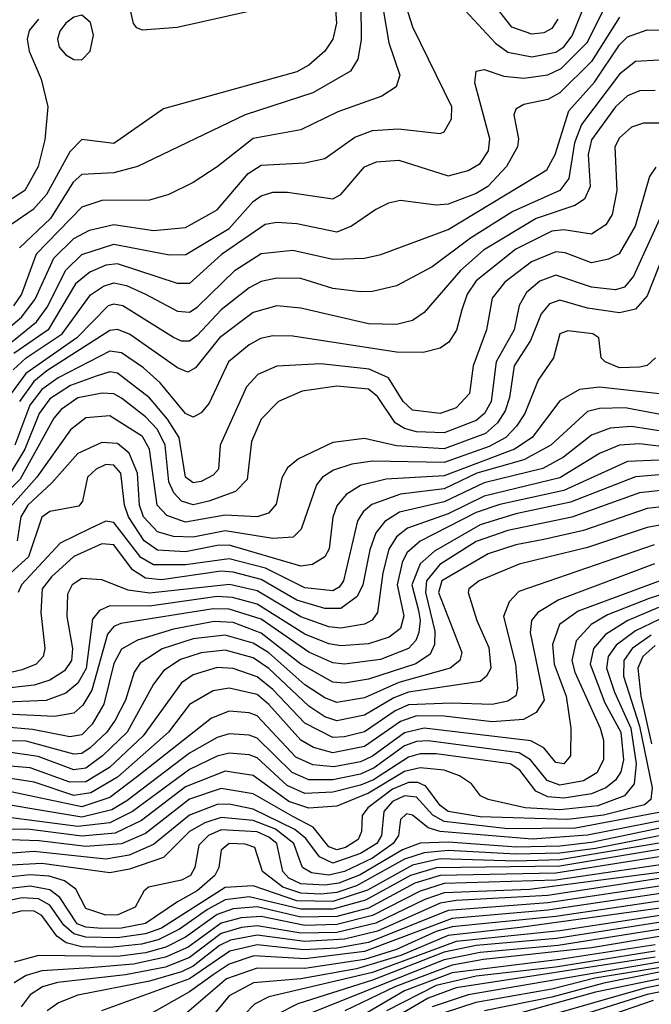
# Model space of a CAD drawing. Extents: x 997028 to 1115134, y 536408 to 618974.
# Tile 187 of 256: x 1035289 to 1036875, y 573551 to 576024. Entities that reach past the tile are written whole.
import ezdxf

# ---------------------------------------------------------------- set-up
doc = ezdxf.new("R2010")
doc.units = 0

msp = doc.modelspace()

# ---------------------------------------------------------------- linework, layer by layer
at = {"layer": '0CON10XD'}
for points in [[(1036074.2, 576154.2), (1036084.8, 576015), (1036075.6, 575975), (1036055.4, 575944.6), (1036015, 575910), (1035985, 575893.1), (1035649.9, 575800.1), (1035525, 575713.4), (1035445, 575722.7), (1035415, 575692.5), (1035356.4, 575585), (1035322.9, 575547.1), (1035269.6, 575510.4)], [(1035875, 576046.7), (1035684.6, 576004.6), (1035597.6, 575997.6), (1035583.1, 576003.1), (1035574.6, 576014.6), (1035554.4, 576105)], [(1035206.3, 575203.7), (1035293.2, 575276.8), (1035327.7, 575322.3), (1035374.6, 575425), (1035425, 575474.3), (1035464.7, 575495.3), (1035525, 575509.2), (1035625, 575494.9), (1035705, 575502.3), (1035785, 575546.7), (1035862.4, 575637.6), (1035895, 575659), (1036005, 575664.5), (1036054.8, 575675.2), (1036130.8, 575729.2), (1036175, 575745.5), (1036239.8, 575749.8), (1036345, 575738.2), (1036355, 575742.2), (1036373.1, 575775), (1036373.9, 575805), (1036276.2, 576005), (1036254.8, 576075)], [(1035218.8, 575175), (1035331.5, 575265), (1035357.7, 575302.3), (1035405.1, 575394.9), (1035445, 575434.6), (1035525, 575460), (1035665, 575433), (1035706, 575434), (1035815, 575499.7), (1035875, 575567.3), (1035895, 575581.2), (1035925, 575590.4), (1035961.1, 575591.1), (1036075, 575574.3), (1036095.3, 575585), (1036155, 575654.1), (1036185, 575667.1), (1036241.4, 575671.4), (1036365, 575632), (1036415, 575645.6), (1036445, 575662.5), (1036465.8, 575694.2), (1036469.7, 575725), (1036431.8, 575865), (1036435, 575894.3), (1036455, 575899.1), (1036505, 575881.9), (1036555, 575876.9), (1036615, 575885.7), (1036648.8, 575901.2), (1036715, 575967.1), (1036767.3, 576075)], [(1036195.9, 576085), (1036215.7, 575965.7), (1036243.6, 575885), (1036234.3, 575855.7), (1036198.5, 575831.5), (1036087.7, 575792.3), (1035995, 575747.3), (1035875, 575725.5), (1035785, 575654.2), (1035724.8, 575615.2), (1035663.1, 575585), (1035615, 575571.1), (1035495, 575569.5), (1035445, 575553), (1035330, 575435), (1035293.7, 575335), (1035273.8, 575305)], [(1036145.4, 576065), (1036146.5, 575973.5), (1036138.2, 575925), (1036119.3, 575895), (1036025, 575840.5), (1035855.4, 575784.6), (1035584.6, 575655.4), (1035525, 575639.2), (1035444.7, 575635.3), (1035423.7, 575616.3), (1035366.5, 575525), (1035288.6, 575451.4)], [(1036640.6, 576025), (1036625, 576001.7), (1036605, 575991.2), (1036575, 575987.4), (1036525, 576005.2), (1036471, 576075)], [(1036407.3, 576047.3), (1036483.5, 575965), (1036515, 575942.5), (1036575, 575930.6), (1036635, 575942.2), (1036655, 575956), (1036676.6, 575983.4), (1036701.1, 576045)], [(1035336.6, 576025), (1035312.8, 575997.2), (1035307.6, 575975), (1035313, 575945), (1035343, 575875), (1035359.3, 575805), (1035352.5, 575722.5), (1035335.4, 575655), (1035301.5, 575595), (1035194.2, 575525.8)], [(1036795, 576030.4), (1036725, 575918.8), (1036645, 575840.5), (1036615, 575823.8), (1036555, 575811.3), (1036535, 575799.6), (1036529.4, 575785), (1036541.8, 575725), (1036538.6, 575705), (1036511, 575655), (1036464.7, 575605.3), (1036435, 575587.4), (1036365, 575561), (1036335, 575558.5), (1036245, 575569.7), (1036215, 575563.3), (1036183.1, 575546.9), (1036122.3, 575505), (1036085, 575490.7), (1035985, 575511.4), (1035935, 575514.8), (1035905, 575509.5), (1035795.8, 575434.2), (1035715, 575361.1), (1035685, 575361.4), (1035535, 575411.2), (1035505, 575407.6), (1035465, 575390), (1035429.5, 575360.5), (1035360.7, 575245), (1035274.4, 575185.6)], [(1035445, 575923.3), (1035466.2, 575945), (1035474, 575985), (1035467.2, 576017.2), (1035445, 576035.6), (1035425, 576030.3), (1035404.8, 576015), (1035389.6, 575995), (1035384, 575975), (1035388, 575955), (1035405, 575935.7), (1035425, 575923.9), (1035445, 575923.3)], [(1035272.5, 575145), (1035305.4, 575174.6), (1035396, 575235), (1035466.9, 575333.1), (1035499.3, 575355), (1035525, 575362.9), (1035556.8, 575356.8), (1035604.7, 575335), (1035685, 575291.6), (1035715, 575289.1), (1035735, 575301.6), (1035830.4, 575395), (1035895, 575436.5), (1035974.8, 575445.2), (1036075, 575422.4), (1036155, 575425.2), (1036195.6, 575434.4), (1036365, 575496.7), (1036612.9, 575647.1), (1036633.5, 575685), (1036667.6, 575795), (1036732.6, 575867.4), (1036795, 575960.5), (1036815, 575981.2), (1036865, 575998.5), (1036956.8, 575996.8)], [(1036895, 575922.1), (1036835, 575918.7), (1036795, 575887.5), (1036699.5, 575760.5), (1036681.8, 575715), (1036668, 575625), (1036645, 575594.9), (1036527.6, 575542.4), (1036420.6, 575475), (1036325, 575403.6), (1036234.8, 575355.2), (1036175, 575341.3), (1036145, 575340.6), (1036075, 575348.5), (1035995, 575373.8), (1035935, 575374.8), (1035895, 575366.8), (1035865, 575350.5), (1035795, 575295.5), (1035735, 575230.7), (1035715, 575216.7), (1035695, 575216.9), (1035675, 575225.5), (1035548.2, 575305), (1035525, 575309.5), (1035511.4, 575305), (1035432.8, 575225), (1035304.2, 575135.8), (1035267.9, 575085)], [(1036885, 575846.3), (1036845, 575845.2), (1036815, 575833.1), (1036785.1, 575804.9), (1036725, 575722.4), (1036716.3, 575685), (1036721.6, 575605), (1036706.9, 575573.1), (1036682.6, 575557.4), (1036586.1, 575525), (1036453.3, 575445), (1036395.7, 575394.3), (1036305, 575288.2), (1036275, 575268.1), (1036235, 575258.7), (1036165, 575260.2), (1035995, 575299.8), (1035935, 575305.2), (1035875, 575288.2), (1035790.6, 575225), (1035730.3, 575149.7), (1035710.9, 575139.1), (1035685, 575150), (1035565, 575233.9), (1035535, 575246.1), (1035515, 575243.2), (1035357.5, 575142.5), (1035324.6, 575115.4), (1035288.4, 575065)], [(1036905, 575764), (1036855, 575763.8), (1036825, 575754.2), (1036795, 575727.6), (1036783.7, 575705), (1036788.3, 575595), (1036776.5, 575535), (1036761.1, 575508.9), (1036724.5, 575485.5), (1036655, 575496.6), (1036625, 575493.2), (1036535, 575447.4), (1036435, 575368), (1036412.4, 575335), (1036399.4, 575295), (1036385.9, 575244.1), (1036366.2, 575213.8), (1036345, 575199.2), (1036301.9, 575188.1), (1036235, 575189.2), (1035975, 575229), (1035925, 575230.2), (1035893.3, 575223.3), (1035865, 575207.7), (1035813.5, 575165), (1035765, 575061.1), (1035745, 575036.3), (1035725, 575026.1), (1035705, 575035.2), (1035641.8, 575111.8), (1035599.6, 575149.6), (1035545, 575187.4), (1035515, 575191.8), (1035385.9, 575124.1), (1035344.5, 575095), (1035314.3, 575055.7), (1035276.4, 574955)], [(1036886.6, 575653.4), (1036870.2, 575629.8), (1036834.3, 575505), (1036794, 575436), (1036767.7, 575422.3), (1036725, 575413.5), (1036658.4, 575438.4), (1036635, 575441), (1036574.5, 575415.5), (1036507.6, 575365), (1036475.6, 575325), (1036461.5, 575245), (1036427.7, 575155), (1036418.8, 575085), (1036385, 575049.2), (1036345, 575034.6), (1036275, 575043.5), (1036251.6, 575065), (1036214.7, 575124.7), (1036166.4, 575146.4), (1036045, 575159.4), (1035935, 575154), (1035887.2, 575132.8), (1035858.4, 575101.6), (1035792.4, 574955), (1035787.8, 574895), (1035775, 574879.7), (1035745, 574863.9), (1035725, 574861.1), (1035705.1, 574875.1), (1035689.2, 574975), (1035660.3, 575020.3), (1035615, 575074.2), (1035535, 575136.2), (1035515, 575139.5), (1035481.1, 575128.9), (1035417, 575105), (1035365, 575071.6), (1035337.7, 575035), (1035301.7, 574945), (1035265, 574884)], [(1036905, 575543.4), (1036830.4, 575379.6), (1036807.4, 575352.6), (1036785, 575345.9), (1036725, 575352), (1036635, 575382.7), (1036595, 575367.1), (1036561.4, 575338.6), (1036543.6, 575306.4), (1036530.3, 575245), (1036485.3, 575165), (1036473, 575065), (1036455.9, 575035), (1036435, 575017), (1036355, 574986), (1036285, 574989.3), (1036255, 574997.2), (1036231.7, 575011.7), (1036187.5, 575077.5), (1036165, 575095.7), (1036085, 575103.2), (1035998.6, 575091.4), (1035939.1, 575065), (1035895, 575020.5), (1035871, 574965), (1035860.6, 574869.4), (1035830.9, 574839.1), (1035763.8, 574815), (1035725, 574805.4), (1035695.2, 574815), (1035675.9, 574835.9), (1035663.1, 574863.1), (1035654.7, 574955), (1035635, 574994.8), (1035605, 575026.7), (1035545, 575073.4), (1035525, 575084.3), (1035496.2, 575086.2), (1035435, 575074.6), (1035393.2, 575045), (1035375, 575023.4), (1035290, 574870), (1035255, 574834.7)], [(1036919.9, 575470.1), (1036865, 575330.3), (1036835, 575296.7), (1036795, 575287.4), (1036715, 575299.1), (1036645, 575319.3), (1036619.4, 575310.6), (1036598.5, 575285), (1036571.6, 575218.4), (1036531, 575155), (1036519.3, 575075), (1036508.4, 575041.6), (1036488.7, 575011.3), (1036458.8, 574985), (1036355, 574946.3), (1036235, 574953.6), (1036155, 574972.4), (1036075, 574962.5), (1035989.2, 574920.8), (1035961.4, 574898.6), (1035946.9, 574873.1), (1035932.7, 574807.3), (1035913.8, 574785), (1035885, 574775.2), (1035805, 574779.5), (1035705, 574762.2), (1035658.5, 574778.5), (1035634.5, 574804.6), (1035615.1, 574945), (1035597.4, 574977.4), (1035515, 575029.4), (1035455, 575023.7), (1035416.5, 574993.5), (1035332, 574875), (1035251.4, 574785)], [(1036885.3, 575175), (1036865, 575155.3), (1036845, 575150.9), (1036795, 575150), (1036758.9, 575165), (1036749.4, 575175), (1036742.9, 575225), (1036728, 575235), (1036665, 575242.5), (1036645, 575235.4), (1036629.2, 575175), (1036591.3, 575118.7), (1036557.1, 575035), (1036536.9, 575003.1), (1036509.4, 574975), (1036468.1, 574951.9), (1036355, 574912.2), (1036175, 574914.9), (1036122.7, 574907.3), (1036077.3, 574892.7), (1036049.7, 574875), (1036034.2, 574855.8), (1035995.8, 574744.2), (1035975.9, 574724.1), (1035925, 574721.1), (1035805, 574740.4), (1035724.3, 574724.3), (1035675, 574725.7), (1035635, 574738.1), (1035600, 574775), (1035589.6, 574805), (1035584.9, 574885), (1035563.9, 574935), (1035535, 574960), (1035495, 574962.3), (1035435, 574934.4), (1035369.6, 574860.4), (1035309.6, 574805), (1035292.2, 574775), (1035282.8, 574715)], [(1036895.5, 575084.5), (1036745, 575100.9), (1036695, 575095.2), (1036645, 575067.1), (1036576.2, 574975), (1036531.5, 574945), (1036355, 574878.3), (1036209.6, 574870.4), (1036145, 574854.5), (1036108.7, 574831.3), (1036085, 574803.1), (1036075.7, 574774.3), (1036065.9, 574695), (1036055.2, 574674.8), (1036024.6, 574655.4), (1035995, 574651.9), (1035815, 574704.1), (1035785, 574703.5), (1035705, 574687.2), (1035635, 574691.7), (1035601.7, 574715), (1035562, 574775), (1035552, 574805), (1035543, 574885), (1035525, 574904.8), (1035505, 574906.6), (1035480.8, 574895), (1035459.3, 574875), (1035447.1, 574815), (1035437.8, 574802.2), (1035365, 574789.1), (1035345, 574774.7), (1035311.2, 574675), (1035221.5, 574595)], [(1036947, 575023), (1036809.1, 575049.1), (1036745, 575047.1), (1036715, 575039.8), (1036623, 574955), (1036555, 574918.2), (1036437.2, 574885), (1036355, 574845.6), (1036245, 574832.2), (1036173.4, 574806.6), (1036151.8, 574788.2), (1036137.6, 574765), (1036101.8, 574615), (1036091.4, 574598.6), (1036075, 574589.2), (1036005, 574596.7), (1035906.4, 574646.4), (1035815, 574670.3), (1035705, 574654.6), (1035625.1, 574655.1), (1035593.6, 574673.6), (1035525, 574760.9), (1035505, 574764.2), (1035466.1, 574746.1), (1035390.5, 574709.5), (1035293.5, 574605), (1035284.9, 574585)], [(1036985, 574977.4), (1036825, 575002.7), (1036772.1, 574997.9), (1036725, 574980.5), (1036654.8, 574925.2), (1036602.9, 574897.1), (1036455, 574860.4), (1036355, 574812.9), (1036242.9, 574787.1), (1036206.2, 574763.8), (1036183.4, 574735), (1036167.8, 574692.2), (1036151, 574605), (1036136.2, 574575), (1036095, 574545.1), (1036055, 574544.9), (1035985, 574566.3), (1035895, 574618.3), (1035825, 574636.4), (1035795, 574638.7), (1035645, 574617.2), (1035605, 574621.4), (1035572, 574642), (1035525, 574705.4), (1035495, 574708), (1035425, 574675.7), (1035369.1, 574625), (1035345.5, 574595), (1035342.5, 574535), (1035352.1, 574445), (1035347.8, 574425), (1035330.3, 574405), (1035295, 574390.8), (1035155, 574358.1)], [(1036995, 574940.3), (1036845, 574958.6), (1036795, 574955.1), (1036745.3, 574934.7), (1036645, 574873.2), (1036455, 574827.5), (1036365, 574782.8), (1036263.1, 574746.9), (1036235.2, 574724.8), (1036215.8, 574694.2), (1036201.1, 574635), (1036187.5, 574535), (1036174.1, 574515.9), (1036155, 574506.1), (1036095, 574495.8), (1036065, 574499.2), (1035995, 574524.3), (1035885, 574589.6), (1035815.5, 574605.5), (1035615, 574583.4), (1035561.4, 574591.4), (1035495, 574616.9), (1035445, 574620.8), (1035420.7, 574605), (1035409.2, 574580.8), (1035407.1, 574525), (1035421.3, 574445), (1035418.8, 574415), (1035401.2, 574388.8), (1035365, 574365.6), (1035325, 574352.9), (1035235, 574342.5)], [(1036895, 574917.5), (1036815, 574914.5), (1036655, 574841.6), (1036495, 574806.2), (1036435, 574785.9), (1036295, 574714.4), (1036261.5, 574685), (1036249.6, 574660.4), (1036236.6, 574605), (1036253.3, 574526.7), (1036244.9, 574495.1), (1036217, 574473), (1036165, 574456.1), (1036095, 574451.1), (1036065, 574456.8), (1036005, 574480.8), (1035885, 574556.4), (1035823.1, 574573.1), (1035785, 574575.2), (1035615, 574550.7), (1035515, 574551.9), (1035489.8, 574540.2), (1035471.9, 574518.1), (1035455.8, 574394.2), (1035435, 574357.7), (1035405, 574332.6), (1035355.6, 574314.4), (1035235, 574309.5)], [(1036905, 574881.9), (1036835, 574875.7), (1036672, 574812), (1036535, 574782.6), (1036444.9, 574755.1), (1036330.8, 574689.2), (1036295, 574657.2), (1036273.3, 574605), (1036290, 574540), (1036294.7, 574515), (1036291.5, 574485), (1036283.8, 574465), (1036265.4, 574444.6), (1036195, 574417.1), (1036105, 574405.6), (1036075, 574408.8), (1036015, 574435.7), (1035895, 574518.1), (1035815, 574543.8), (1035775, 574544.2), (1035542.6, 574507.4), (1035525, 574499.7), (1035509.6, 574480.4), (1035470.2, 574339.8), (1035447.8, 574302.2), (1035425, 574282.1), (1035376, 574274), (1035255, 574279.7)], [(1036915, 574842.9), (1036845, 574835.5), (1036675.2, 574774.8), (1036515, 574740.9), (1036435, 574713.1), (1036344.3, 574655.7), (1036310.2, 574615), (1036307.6, 574585), (1036331.5, 574488.5), (1036330.5, 574455), (1036319.7, 574430.3), (1036284, 574406), (1036165, 574367.4), (1036105, 574358), (1036075, 574360.4), (1035995, 574405.1), (1035895, 574483.5), (1035825, 574509.7), (1035777.2, 574512.8), (1035675, 574493.1), (1035584.5, 574465.5), (1035545, 574442.7), (1035525, 574406.9), (1035500.7, 574305), (1035471.4, 574255), (1035445, 574227.6), (1035415, 574223.3), (1035321.5, 574241.5), (1035245, 574248)], [(1036915, 574802.3), (1036865, 574796), (1036705, 574741.3), (1036605, 574718.3), (1036534.7, 574705.3), (1036465, 574682.6), (1036348.6, 574615), (1036340.8, 574585), (1036399.1, 574435), (1036394.3, 574415), (1036369.7, 574395), (1036240.7, 574359.3), (1036155, 574320.7), (1036085, 574309.5), (1036055, 574321), (1036005, 574353.8), (1035915, 574434.1), (1035875, 574458.5), (1035805, 574478.4), (1035725, 574468.8), (1035646.4, 574443.6), (1035591.9, 574408.1), (1035576.8, 574385), (1035554.4, 574315), (1035529.1, 574265), (1035507.8, 574235), (1035465.9, 574195), (1035445, 574181.1), (1035425, 574179), (1035305, 574211.7), (1035215, 574213.2)], [(1036915, 574758.1), (1036865, 574749), (1036715, 574698), (1036543.5, 574656.5), (1036442.7, 574615), (1036416.7, 574595), (1036415.3, 574585), (1036436.9, 574515), (1036467.2, 574447.2), (1036472, 574395), (1036461.1, 574375), (1036445, 574361.6), (1036265, 574335.4), (1036228.8, 574321.2), (1036155, 574277), (1036085, 574262.8), (1036055, 574273.5), (1036015, 574299.5), (1035915, 574394.3), (1035875, 574421), (1035805, 574440.6), (1035745, 574433.6), (1035692.5, 574417.5), (1035650.8, 574389.2), (1035625.1, 574354.9), (1035558.5, 574235), (1035497, 574175), (1035455, 574144.5), (1035425, 574140.4), (1035335, 574173.4), (1035255, 574185.2)], [(1036881.8, 574705), (1036542.2, 574587.8), (1036517.9, 574562.1), (1036504.1, 574525), (1036534.3, 574405), (1036539.4, 574345), (1036534.5, 574325.5), (1036515, 574312.3), (1036475, 574304.2), (1036372.4, 574307.6), (1036265, 574303.4), (1036231.6, 574288.4), (1036155, 574235.5), (1036105, 574222.5), (1036075, 574221.3), (1036005, 574257.6), (1035925, 574342), (1035885, 574374), (1035825, 574394.2), (1035785, 574396.8), (1035725, 574378.7), (1035695, 574358.3), (1035599.2, 574225), (1035514.3, 574145.6), (1035455, 574109.5), (1035415, 574109.2), (1035315, 574145.4), (1035225, 574152.2)], [(1036882.8, 574657.2), (1036643.2, 574566.8), (1036589.8, 574535), (1036574.4, 574515), (1036570.8, 574485), (1036605.8, 574315), (1036585.6, 574284.4), (1036553.9, 574266.1), (1036475, 574260.4), (1036355.1, 574275.1), (1036285, 574275.6), (1036245, 574261.8), (1036155, 574198.7), (1036075, 574183), (1036026.4, 574196.4), (1035995, 574214.6), (1035915, 574304.3), (1035885, 574328.9), (1035815, 574345.4), (1035775, 574338.5), (1035715.7, 574304.3), (1035662.4, 574235), (1035535, 574121.2), (1035467.4, 574082.6), (1035425, 574075.8), (1035325, 574109.2), (1035255, 574120.2)], [(1036946.5, 574633.5), (1036691.5, 574538.5), (1036644.4, 574505), (1036627.3, 574455), (1036630.9, 574405), (1036661.5, 574325), (1036672.7, 574245), (1036672, 574175), (1036655, 574155.3), (1036635, 574158.1), (1036604.9, 574194.9), (1036572.6, 574212.6), (1036305, 574244.8), (1036255, 574233.3), (1036175, 574174.2), (1036145, 574160), (1036077.4, 574147.4), (1036025, 574152.7), (1035982.2, 574172.2), (1035885, 574275.4), (1035865, 574283.4), (1035815, 574287.6), (1035770.3, 574269.7), (1035585, 574123.5), (1035515, 574070.2), (1035445, 574046.7), (1035255, 574086.9)], [(1036995, 574610.7), (1036869.6, 574570.4), (1036765, 574528.9), (1036724, 574505), (1036686.4, 574463.6), (1036675.8, 574415), (1036682.8, 574385), (1036746.9, 574245), (1036755.2, 574214.8), (1036755.1, 574165), (1036737.8, 574132.2), (1036705, 574112.6), (1036645, 574101.7), (1036613.5, 574113.5), (1036571.7, 574165), (1036543.1, 574183.1), (1036315, 574212.7), (1036285, 574211.1), (1036255, 574200.3), (1036179.1, 574145), (1036145, 574129.2), (1036075, 574115.1), (1036014.9, 574114.9), (1035973.1, 574133.1), (1035885, 574219.7), (1035865, 574227.5), (1035815, 574230.3), (1035785, 574221.3), (1035715, 574182.1), (1035558.2, 574061.8), (1035520.6, 574039.4), (1035445, 574021.5), (1035355, 574036.5), (1035245, 574054.9)], [(1036892.7, 574547.3), (1036816.2, 574515), (1036760.3, 574479.7), (1036729.9, 574445), (1036721.7, 574405), (1036758, 574308), (1036798.1, 574235), (1036805.2, 574164.8), (1036798.5, 574135), (1036785, 574113.9), (1036760.8, 574095), (1036725, 574079.6), (1036655, 574069), (1036615, 574072.2), (1036585, 574086.3), (1036545, 574139.3), (1036520.6, 574155), (1036335, 574180.6), (1036295, 574179.8), (1036265, 574172.1), (1036177.2, 574115), (1036145, 574101.4), (1036075, 574083.9), (1036005, 574080.5), (1035961, 574101), (1035885, 574169.9), (1035865, 574177.7), (1035815, 574182.1), (1035785, 574174.7), (1035715, 574140.7), (1035572.4, 574035), (1035515, 574007.2), (1035435, 573997.9), (1035235, 574023.5)], [(1036895, 574517.7), (1036835, 574489.2), (1036786.5, 574453.5), (1036766.7, 574425), (1036762.5, 574395), (1036782.5, 574335), (1036823.7, 574245), (1036837, 574155), (1036832, 574105), (1036808, 574075), (1036740.4, 574049.6), (1036645, 574039.3), (1036558.6, 574045), (1036465.3, 574065.3), (1036445.8, 574075), (1036423.1, 574105), (1036393.5, 574125), (1036355, 574139.3), (1036295, 574145.3), (1036255, 574135.7), (1036165, 574081.2), (1036085, 574048.4), (1036015, 574043.9), (1035965, 574060.4), (1035875, 574126.1), (1035805, 574136.4), (1035705, 574097.5), (1035595, 574013), (1035528.8, 573981.2), (1035445, 573973.6), (1035309, 573991), (1035209.8, 573990.2)], [(1036875, 574478.4), (1036827, 574445), (1036805.6, 574414.4), (1036805.1, 574375), (1036845, 574249.8), (1036876.9, 574095), (1036874.1, 574065.9), (1036857.9, 574052.1), (1036755, 574026.5), (1036665, 574015.3), (1036445, 574022), (1036365, 574035.1), (1036345, 574050.6), (1036309, 574099), (1036288.4, 574108.4), (1036265, 574108.2), (1036225, 574091.4), (1036162.8, 574045), (1036148.8, 574025), (1036147.2, 573985), (1036138.9, 573965), (1036107.1, 573945), (1036085, 573939), (1036065, 573946.6), (1036025.9, 573995.9), (1035975, 574022.8), (1035875, 574080.1), (1035795, 574093.3), (1035715, 574066), (1035605, 573980.3), (1035545, 573953.9), (1035455, 573947.1), (1035337.9, 573962.1), (1035265, 573964.2)], [(1036885, 574452.2), (1036854, 574425), (1036840.9, 574395), (1036848.4, 574325), (1036875.2, 574205.2)], [(1036907, 574035), (1036685, 573993.8), (1036515, 573991.7), (1036355, 574010.1), (1036326.1, 574026.1), (1036285, 574071), (1036255, 574075.1), (1036225, 574060.6), (1036203, 574035), (1036197.4, 573975), (1036185.5, 573955), (1036145, 573929.9), (1036075.3, 573905.3), (1036041.5, 573921.5), (1036007.9, 573967.9), (1035980.1, 573990.1), (1035875, 574041.4), (1035815, 574054.2), (1035785, 574052.7), (1035715, 574026.5), (1035625, 573952.7), (1035563.9, 573926.1), (1035505, 573916), (1035324.9, 573934.9), (1035205, 573925.7)], [(1036915, 574015), (1036715, 573975.6), (1036575.7, 573965.7), (1036345.2, 573985.2), (1036314.6, 573994.6), (1036275, 574026.3), (1036260.3, 574029.7), (1036245.3, 574015), (1036240.1, 573975), (1036226.6, 573955), (1036175, 573918.1), (1036105, 573884.6), (1036065, 573875.2), (1036021.4, 573881.4), (1035999.3, 573895), (1035991.3, 573915), (1035977.2, 573955), (1035931, 573991), (1035875, 574012.7), (1035795, 574020.5), (1035753.5, 574006.5), (1035715.5, 573985), (1035650.2, 573919.8), (1035565, 573890.8), (1035515, 573881.5), (1035344.9, 573904.9), (1035235, 573899.2)], [(1036945, 574003.2), (1036725, 573957.8), (1036645, 573948.3), (1036536.2, 573946.2), (1036365, 573958.3), (1036295, 573955.8), (1036250.6, 573939.4), (1036143.8, 573876.2), (1036090.2, 573855), (1036055, 573850.1), (1035995, 573854), (1035965, 573868.2), (1035949.9, 573885), (1035934.4, 573955), (1035915, 573971.2), (1035885, 573984.1), (1035795, 573989.7), (1035763.3, 573975), (1035739.1, 573950.9), (1035729.2, 573895), (1035717.8, 573875), (1035695, 573862.7), (1035612.5, 573845), (1035600.4, 573835), (1035578.7, 573795), (1035535.7, 573775.7), (1035505, 573775.2), (1035455, 573791.6), (1035430.1, 573840.1), (1035401.3, 573861.3), (1035363.2, 573873.2), (1035315, 573876.5), (1035235, 573867.6)], [(1036962.5, 573987.5), (1036735, 573942.2), (1036645, 573931), (1036535, 573928.1), (1036365, 573937.2), (1036305, 573931.9), (1036255, 573916), (1036135, 573848.7), (1036085, 573831.7), (1036045, 573828), (1035995, 573830), (1035949.7, 573845), (1035898.3, 573885), (1035879.7, 573945), (1035855, 573953.6), (1035815.2, 573954.8), (1035795, 573938.5), (1035789.3, 573895), (1035779, 573875), (1035735, 573836.3), (1035685, 573808.7), (1035605, 573754.1), (1035545, 573742.7), (1035495, 573741.5), (1035454.9, 573744.9), (1035433.5, 573753.5), (1035389.5, 573819.5), (1035365, 573838.8), (1035315, 573847.5), (1035250.5, 573840.5)], [(1036954.3, 573965.7), (1036645, 573914.4), (1036535, 573910.5), (1036345, 573916.1), (1036275, 573901), (1036162.6, 573837.4), (1036075, 573809.7), (1035985, 573811.4), (1035875, 573848.9), (1035805, 573844.4), (1035645, 573742.7), (1035605, 573728), (1035535, 573718.2), (1035455, 573719.8), (1035425, 573728.1), (1035399.6, 573749.6), (1035365, 573800.1), (1035336, 573816), (1035295, 573818.3), (1035234, 573806)], [(1037015, 573959.8), (1036645, 573898), (1036335, 573894.1), (1036270.1, 573875), (1036157.6, 573812.4), (1036075, 573789.9), (1035995, 573790), (1035865, 573821.1), (1035805, 573813.5), (1035760.4, 573789.6), (1035690.1, 573739.9), (1035636.7, 573713.3), (1035595, 573702.2), (1035515, 573693.5), (1035445, 573695.4), (1035405.4, 573705.4), (1035381.9, 573721.9), (1035345, 573774.3), (1035325, 573784.7), (1035295, 573785.8), (1035253.1, 573775)], [(1037042.8, 573945), (1036635, 573880.3), (1036345, 573874.7), (1036281.2, 573855), (1036165, 573792.7), (1036085, 573771.4), (1035995, 573770.2), (1035885, 573796.2), (1035825, 573791), (1035785, 573776.9), (1035705, 573720), (1035655.8, 573695), (1035605, 573680.3), (1035535, 573671), (1035336.2, 573673.8), (1035275, 573657.1)], [(1037046.6, 573923.4), (1036635, 573862.9), (1036355, 573854.5), (1036294.8, 573835.2), (1036175, 573774), (1036085, 573751.5), (1036005, 573749.2), (1035895, 573771.5), (1035845, 573768.6), (1035795, 573755.2), (1035712.3, 573695), (1035655, 573669.2), (1035575, 573651.7), (1035465, 573642.8), (1035344.9, 573635.1), (1035305, 573623.1), (1035274.8, 573605.2)], [(1037074.4, 573905.6), (1036569.5, 573839.5), (1036355, 573831.4), (1036305.9, 573814.1), (1036183.4, 573755), (1036085, 573731.5), (1035995, 573729.6), (1035885, 573748.5), (1035846.3, 573743.7), (1035795, 573728.8), (1035715, 573668.4), (1035655.3, 573644.7), (1035554.8, 573624.8), (1035384.3, 573605.7), (1035346.5, 573595), (1035315.6, 573575), (1035292.4, 573545)], [(1036895, 573867.4), (1036615, 573824.7), (1036385, 573811.8), (1036345.1, 573804.9), (1036187.7, 573735), (1036105, 573714.8), (1036005, 573708.6), (1035885, 573724.5), (1035818, 573712), (1035790.8, 573699.2), (1035725, 573647.2), (1035695, 573633), (1035615, 573609.6), (1035435, 573574.1), (1035386.7, 573555), (1035357.6, 573535)], [(1036918.4, 573851.6), (1036615, 573806.2), (1036365, 573786.8), (1036165, 573706.7), (1036085, 573691.9), (1036001.9, 573688.1), (1035885, 573700.4), (1035816.9, 573685), (1035715, 573615.3), (1035494.6, 573535)], [(1036926.2, 573833.8), (1036615, 573787.7), (1036375, 573766.3), (1036155, 573683.8), (1036005.5, 573665.5), (1035877.1, 573672.9), (1035815, 573652.3), (1035774.5, 573625.5), (1035715, 573582.9), (1035613.1, 573525)], [(1036912.4, 573812.4), (1036635, 573771.6), (1036375, 573745.8), (1036335, 573734.1), (1036235, 573689), (1036155, 573663.9), (1036005, 573641.2), (1035885, 573642.3), (1035808.3, 573615), (1035703.2, 573525)], [(1036994, 573806), (1036545.9, 573744.1), (1036365, 573724.1), (1036246.4, 573673.6), (1036135, 573640), (1035995.1, 573615.1), (1035876, 573605), (1035815, 573572.5), (1035767, 573515)], [(1036995, 573789.2), (1036645, 573736.1), (1036385, 573709), (1036175, 573631), (1035915, 573570.1), (1035878.5, 573551.5), (1035853, 573525)], [(1037247, 573795), (1036641, 573699), (1036445, 573681.5), (1036355, 573662.9), (1036009, 573525)], [(1036995, 573772.7), (1036636.8, 573716.8), (1036435, 573698.5), (1036355, 573682), (1036175, 573611.9), (1035987.6, 573552.4), (1035934.6, 573525.4)], [(1037275.1, 573784.9), (1036725, 573693), (1036453.6, 573663.6), (1036375, 573649.5), (1036230.6, 573595), (1036105.8, 573535)], [(1036885, 573700.9), (1036645, 573663.8), (1036375, 573630.5), (1036255.3, 573585), (1036118.1, 573505)], [(1036885, 573684.6), (1036634.8, 573644.8), (1036435, 573621.9), (1036335, 573598.8), (1036210, 573535)], [(1036885, 573669.4), (1036385, 573592.2), (1036315, 573566.6), (1036226, 573515)], [(1037085, 573669.9), (1036755.7, 573604.3), (1036625, 573568.9), (1036456.4, 573535)], [(1036895, 573656.8), (1036415, 573575.3), (1036325.1, 573545)], [(1036913.8, 573646.2), (1036733.6, 573616.4), (1036625, 573588.8), (1036434.7, 573555.3), (1036355, 573529.5)], [(1037092.3, 573655), (1036735, 573581.5), (1036475, 573509.9)], [(1037095, 573638.8), (1036858.4, 573591.6), (1036589.8, 573515)], [(1037106.1, 573623.9), (1036864.5, 573575.5), (1036702.5, 573525)], [(1036879.4, 573560.6), (1036753.2, 573516.8)]]:
    msp.add_lwpolyline(points, dxfattribs=at)

doc.saveas('drawing.dxf')
